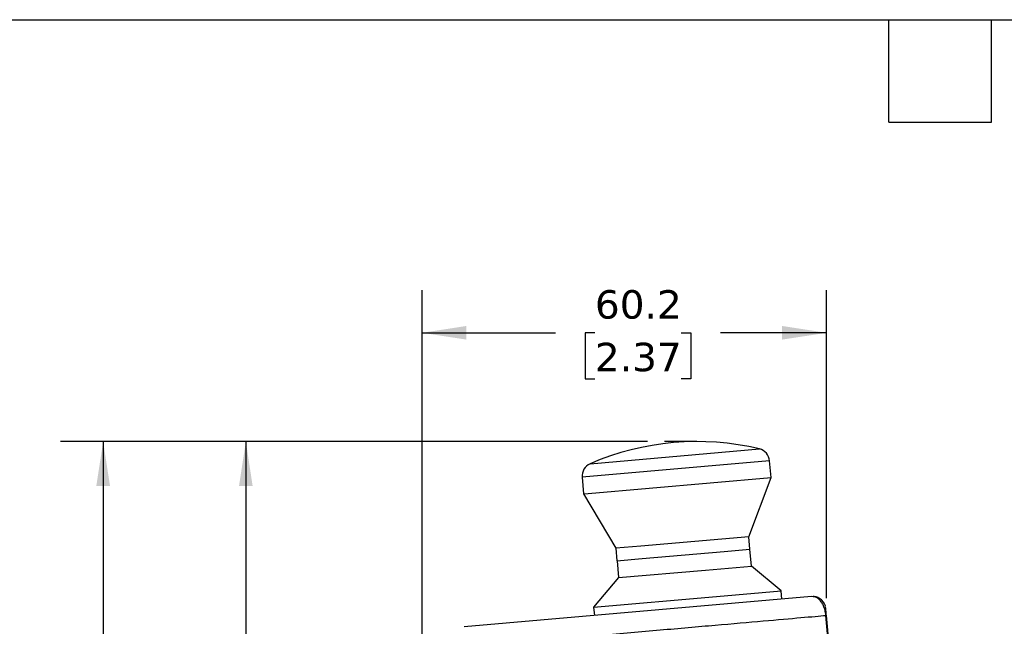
# Model space of a CAD drawing. Header units: millimetres. Extents: x 13 to 546, y 13 to 419.
# Tile 10 of 24: x 142 to 289, y 329 to 419. Entities that reach past the tile are written whole.
import ezdxf

# ---------------------------------------------------------------- set-up
doc = ezdxf.new("R2010")
doc.units = ezdxf.units.MM
doc.header["$LTSCALE"] = 2
doc.linetypes.add('SLD-Solid', pattern=[0])
doc.layers.add('DIMENSIONS', color=140, linetype='SLD-Solid', lineweight=25)
doc.layers.add('TEXT', color=140, linetype='SLD-Solid', lineweight=25)
doc.styles.add('SLDTEXTSTYLE0', font='VERDANA.TTF')
doc.dimstyles.new('SLDDIMSTYLE0', dxfattribs={"dimtxt": 4.316016, "dimasz": 6.604, "dimexe": 0, "dimexo": 0.0625, "dimgap": 1.079004, "dimtad": 0, "dimtih": 1, "dimtoh": 1, "dimrnd": 1e-09, "dimzin": 12, "dimdsep": 46, "dimtxsty": 'SLDTEXTSTYLE0', "dimsah": 1, "dimcen": 0.09, "dimadec": 0, "dimazin": 3, "dimtfac": 1, "dimtofl": 0, "dimtmove": 0, "dimatfit": 3, "dimfxl": 0, "dimfrac": 2, "dimtolj": 1, "dimtzin": 12, "dimarcsym": 0})

# ---------------------------------------------------------------- blocks, each defined once
blk = doc.blocks.new('_D')
at = {"layer": 'DIMENSIONS'}
for p, q in [((235.84, 356.3), (169.75, 356.3)), ((176.1, 356.3), (176.1, 251.09)), ((169.69, 243.26), (168.24, 243.26)), ((168.24, 243.26), (168.24, 236.4)), ((182.51, 243.26), (183.96, 243.26)), ((183.96, 243.26), (183.96, 236.4)), ((168.24, 236.4), (169.69, 236.4)), ((183.96, 236.4), (182.51, 236.4)), ((176.1, 148.45), (176.1, 235.44)), ((190.93, 148.45), (169.75, 148.45))]:
    blk.add_line(p, q, dxfattribs=at)
for points in [[(176.1, 356.3), (175.08, 349.69), (177.11, 349.69)], [(176.1, 148.45), (177.11, 155.05), (175.08, 155.05)]]:
    blk.add_solid(points, dxfattribs=at)
at = {"layer": 'DIMENSIONS', "char_height": 4.233, "attachment_point": 1, "style": 'SLDTEXTSTYLE0'}
for s, insert in [('207.8', (167.89, 249.61)), ('8.18', (169.69, 241.78))]:
    blk.add_mtext(s, dxfattribs=dict(at, insert=insert))
blk = doc.blocks.new('_D_1')
at = {"layer": 'DIMENSIONS'}
for p, q in [((235.84, 356.3), (148.52, 356.3)), ((154.87, 356.3), (154.87, 222.31)), ((146.66, 214.49), (145.21, 214.49)), ((145.21, 214.49), (145.21, 207.63)), ((163.08, 214.49), (164.53, 214.49)), ((164.53, 214.49), (164.53, 207.63)), ((145.21, 207.63), (146.66, 207.63)), ((154.87, 91.06), (154.87, 206.66)), ((164.53, 207.63), (163.08, 207.63)), ((219.39, 91.06), (148.52, 91.06))]:
    blk.add_line(p, q, dxfattribs=at)
for points in [[(154.87, 356.3), (153.85, 349.69), (155.89, 349.69)], [(154.87, 91.06), (155.89, 97.67), (153.85, 97.67)]]:
    blk.add_solid(points, dxfattribs=at)
at = {"layer": 'DIMENSIONS', "char_height": 4.233, "attachment_point": 1, "style": 'SLDTEXTSTYLE0'}
for s, insert in [('265.2', (146.66, 220.83)), ('10.44', (146.66, 213))]:
    blk.add_mtext(s, dxfattribs=dict(at, insert=insert))
blk = doc.blocks.new('_D_3')
at = {"layer": 'DIMENSIONS'}
for p, q in [((202.31, 323.69), (202.31, 378.84)), ((262.5, 332.97), (262.5, 378.84)), ((202.31, 372.49), (222.18, 372.49)), ((228.03, 372.49), (226.58, 372.49)), ((226.58, 372.49), (226.58, 365.63)), ((240.86, 372.49), (242.31, 372.49)), ((242.31, 372.49), (242.31, 365.63)), ((262.5, 372.49), (246.71, 372.49)), ((226.58, 365.63), (228.03, 365.63)), ((242.31, 365.63), (240.86, 365.63))]:
    blk.add_line(p, q, dxfattribs=at)
for points in [[(202.31, 372.49), (208.92, 371.48), (208.92, 373.51)], [(262.5, 372.49), (255.89, 373.51), (255.89, 371.48)]]:
    blk.add_solid(points, dxfattribs=at)
at = {"layer": 'DIMENSIONS', "char_height": 4.233, "attachment_point": 1, "style": 'SLDTEXTSTYLE0'}
for s, insert in [('60.2', (228.03, 378.84)), ('2.37', (228.03, 371.01))]:
    blk.add_mtext(s, dxfattribs=dict(at, insert=insert))

msp = doc.modelspace()

# ---------------------------------------------------------------- linework, layer by layer
for p, q in [((227.327, 353.001), (252.498, 355.203)), ((254.024, 353.432), (226.131, 350.992)), ((254.24, 350.969), (254.024, 353.432)), ((226.131, 350.992), (226.346, 348.529)), ((227.034, 348.589), (254.24, 350.969)), ((250.921, 342.146), (254.24, 350.969)), ((226.346, 348.529), (227.034, 348.589)), ((226.346, 348.529), (231.147, 340.416)), ((250.921, 342.146), (234.887, 340.744)), ((251.083, 340.298), (250.921, 342.146)), ((234.887, 340.744), (231.147, 340.416)), ((231.147, 340.416), (231.308, 338.568)), ((235.048, 338.895), (247.25, 339.963)), ((247.25, 339.963), (251.1, 340.299)), ((251.32, 337.779), (251.1, 340.299)), ((231.308, 338.568), (235.048, 338.895)), ((231.325, 338.569), (231.546, 336.049)), ((231.546, 336.049), (244.499, 337.182)), ((244.499, 337.182), (251.32, 337.779)), ((255.735, 334.075), (251.32, 337.779)), ((231.546, 336.049), (227.841, 331.634)), ((246.114, 333.233), (255.735, 334.075)), ((255.841, 332.859), (255.735, 334.075)), ((260.243, 333.244), (208.568, 328.723)), ((227.841, 331.634), (246.114, 333.233)), ((260.495, 333.205), (260.243, 333.244)), ((227.841, 331.634), (227.948, 330.419)), ((262.414, 331.381), (262.41, 331.426)), ((262.441, 330.425), (262.401, 330.421)), ((263.798, 314.443), (262.401, 330.421)), ((262.497, 330.43), (262.441, 330.425)), ((263.895, 314.451), (262.497, 330.43))]:
    msp.add_line(p, q)
for centre, radius, start, end in [((243.21, 316.409), 39.89, 76.53615, 113.46385), ((252.032, 353.258), 2, 5, 76.53615), ((228.123, 351.166), 2, 113.46385, 185)]:
    msp.add_arc(centre, radius, start, end)
for points, knots in [([(262.208, 332.136), (262.1, 332.312), (261.882, 332.667), (261.374, 333.029), (260.892, 333.221), (260.593, 333.222), (260.495, 333.223)], [0, 0, 0, 0, 0.2878847, 0.5803099, 0.8635334, 1, 1, 1, 1]), ([(262.401, 330.421), (262.366, 330.684), (262.296, 331.214), (262.049, 331.874), (261.76, 332.395), (261.357, 332.873), (260.91, 333.18), (260.615, 333.198), (260.495, 333.205)], [0, 0, 0, 0, 0.1387254, 0.2798713, 0.4129531, 0.5609969, 0.8207404, 1, 1, 1, 1]), ([(262.345, 331.783), (262.306, 331.904), (262.225, 332.15), (262.073, 332.349), (261.996, 332.45)], [0, 0, 0, 0, 0.4946819, 1, 1, 1, 1]), ([(262.467, 330.392), (262.463, 330.441), (262.454, 330.543), (262.436, 330.75), (262.415, 330.989), (262.396, 331.207), (262.374, 331.453), (262.355, 331.662), (262.349, 331.726), (262.345, 331.761)], [0, 0, 0, 0, 0.0398608, 0.0831535, 0.1743979, 0.2731298, 0.3846784, 0.6569854, 1, 1, 1, 1]), ([(205.049, 325.404), (207.17, 325.59), (209.549, 325.798), (214.675, 326.246), (217.422, 326.486), (223.107, 326.984), (226.046, 327.241), (231.928, 327.756), (234.872, 328.013), (240.577, 328.512), (243.338, 328.754), (248.502, 329.205), (250.904, 329.416), (255.198, 329.791), (257.089, 329.957), (260.239, 330.232), (261.498, 330.342), (262.401, 330.421)], [0, 0, 0, 0, 0.125, 0.125, 0.25, 0.25, 0.375, 0.375, 0.5, 0.5, 0.625, 0.625, 0.75, 0.75, 0.875, 0.875, 1, 1, 1, 1])]:
    msp.add_open_spline(points, degree=3, knots=knots)
at = {"layer": 'DIMENSIONS'}
msp.add_line((243.21, 356.299), (238.38, 356.299), dxfattribs=at)
at = {"layer": 'TEXT'}
for p, q in [((12.7, 419.1), (546.1, 419.1)), ((271.78, 403.86), (271.78, 419.1)), ((287.02, 403.86), (287.02, 419.1)), ((271.78, 403.86), (287.02, 403.86))]:
    msp.add_line(p, q, dxfattribs=at)

# ---------------------------------------------------------------- dimensions: what is measured, and where the dimension line sits
at = {"layer": 'DIMENSIONS'}
dim = msp.add_linear_dim(base=(262.497, 372.494), p1=(202.311, 321.149), p2=(262.497, 330.43), dimstyle='SLDDIMSTYLE0', dxfattribs=at)
dim.commit()
dim.dimension.update_dxf_attribs({"geometry": '_D_3', "text_midpoint": (234.445, 372.494), "dimtype": 160})
for base, p1, p2, picture, middle in [((154.871, 356.299), (221.932, 91.063), (238.38, 356.299), '_D_1', (154.871, 214.487)), ((176.098, 148.45), (238.38, 356.299), (193.471, 148.45), '_D', (176.098, 243.264))]:
    dim = msp.add_linear_dim(base=base, p1=p1, p2=p2, angle=90, dimstyle='SLDDIMSTYLE0', dxfattribs=at)
    dim.commit()
    dim.dimension.update_dxf_attribs({"geometry": picture, "text_midpoint": middle, "dimtype": 160})

doc.saveas('drawing.dxf')
